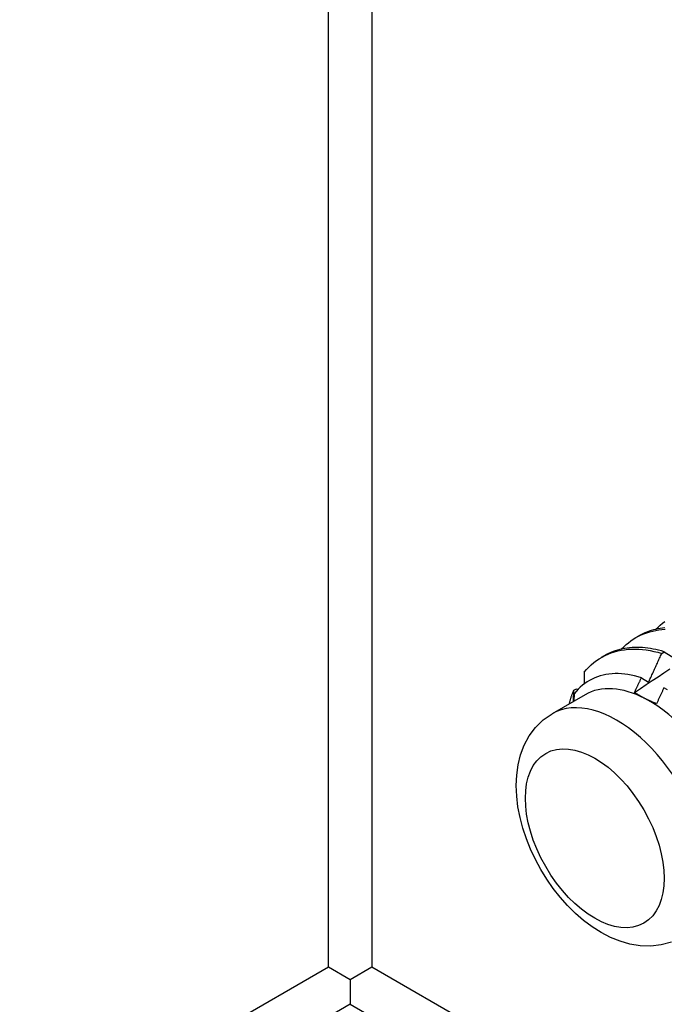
# Model space of a CAD drawing. Header units: inches. Extents: x 14 to 193, y 15 to 125.
# Tile 61 of 90: x 171.886 to 172.539, y 70.439 to 71.437. Entities that reach past the tile are written whole.
import ezdxf

# ---------------------------------------------------------------- set-up
doc = ezdxf.new("R2010")
doc.units = ezdxf.units.IN
doc.header["$LTSCALE"] = 12.41934
doc.header["$MEASUREMENT"] = 0
doc.layers.add('Visible Edges(ANSI)', color=7, linetype='Continuous', lineweight=25)
doc.layers.add('Visible Tangent Edges(ANSI)', color=7, linetype='Continuous', lineweight=25)

msp = doc.modelspace()

# ---------------------------------------------------------------- linework, layer by layer
at = {"layer": 'Visible Edges(ANSI)'}
for p, q in [((172.51013, 70.81058), (172.51295, 70.8122)), ((172.47534, 70.79049), (172.47815, 70.79211)), ((172.53617, 70.79422), (172.53868, 70.79594)), ((172.53868, 70.79594), (172.5545, 70.78621)), ((172.45777, 70.77522), (172.45753, 70.76324)), ((172.51566, 70.76967), (172.52291, 70.7652)), ((172.45858, 70.7524), (172.42518, 70.73312)), ((172.44667, 70.74552), (172.44712, 70.75698)), ((172.44712, 70.75698), (172.44982, 70.75833)), ((172.44752, 70.75338), (172.44728, 70.74588)), ((172.44982, 70.75833), (172.45144, 70.75786)), ((172.19873, 70.47653), (172.22065, 70.46388)), ((172.22065, 70.46388), (172.24257, 70.47653)), ((172.22065, 70.46388), (172.22065, 70.43857))]:
    msp.add_line(p, q, dxfattribs=at)
at = {"layer": 'Visible Edges(ANSI)', "flags": 128}
for points in [[(172.53931, 70.82014), (172.53694, 70.81988), (172.53459, 70.81955), (172.53228, 70.81914), (172.52999, 70.81865), (172.52774, 70.81809), (172.52553, 70.81745), (172.52334, 70.81674), (172.5212, 70.81595), (172.51909, 70.81509), (172.51703, 70.81416), (172.515, 70.81315), (172.51301, 70.81206)], [(172.53041, 70.81889), (172.53249, 70.82104), (172.53465, 70.82306), (172.53689, 70.82497), (172.53921, 70.82675)], [(172.4956, 70.79882), (172.49777, 70.80106), (172.50004, 70.80317), (172.50239, 70.80515), (172.50483, 70.80699), (172.50735, 70.80871), (172.50995, 70.8103), (172.51263, 70.81175), (172.51538, 70.81307), (172.5182, 70.81426), (172.52109, 70.81531), (172.52405, 70.81622), (172.52707, 70.817), (172.53015, 70.81764), (172.53329, 70.81815), (172.53648, 70.81851), (172.53973, 70.81874)], [(172.53868, 70.79594), (172.53586, 70.79678), (172.53305, 70.79753), (172.53027, 70.79819), (172.5275, 70.79876), (172.52475, 70.79924), (172.52203, 70.79964), (172.51932, 70.79994), (172.51665, 70.80016), (172.51399, 70.80029), (172.51137, 70.80033), (172.50877, 70.80029), (172.5062, 70.80016), (172.50366, 70.79995), (172.50116, 70.79965), (172.49869, 70.79926), (172.49625, 70.79879), (172.49385, 70.79823), (172.49149, 70.79759), (172.48917, 70.79687), (172.48689, 70.79606), (172.48465, 70.79517), (172.48246, 70.79419), (172.48031, 70.79313), (172.4782, 70.79199)], [(172.45777, 70.77522), (172.46002, 70.77789), (172.46239, 70.78041), (172.46487, 70.78278), (172.46746, 70.78498), (172.47015, 70.78702), (172.47294, 70.7889), (172.47584, 70.79062), (172.47882, 70.79217), (172.48189, 70.79357), (172.48505, 70.79479), (172.4883, 70.79586), (172.49162, 70.79675), (172.49501, 70.79748), (172.49848, 70.79804), (172.50201, 70.79843), (172.5056, 70.79865), (172.50926, 70.79871), (172.51296, 70.79859), (172.51673, 70.79829), (172.52053, 70.79783), (172.52439, 70.79719), (172.52828, 70.79638), (172.53221, 70.79539), (172.53617, 70.79422)], [(172.52291, 70.7652), (172.52348, 70.76641), (172.52404, 70.76761), (172.5246, 70.76882), (172.52516, 70.77003), (172.52572, 70.77123), (172.52627, 70.77244), (172.52683, 70.77365), (172.52739, 70.77485), (172.52794, 70.77606), (172.5285, 70.77727), (172.52905, 70.77848), (172.5296, 70.77969), (172.53015, 70.7809), (172.53071, 70.78211), (172.53126, 70.78332), (172.53181, 70.78453), (172.53235, 70.78574), (172.5329, 70.78695), (172.53345, 70.78816), (172.53399, 70.78937), (172.53454, 70.79059), (172.53508, 70.7918), (172.53563, 70.79301), (172.53617, 70.79422)], [(172.51566, 70.76967), (172.5122, 70.77071), (172.50878, 70.7716), (172.50538, 70.77234), (172.50202, 70.77293), (172.4987, 70.77337), (172.49542, 70.77366), (172.49219, 70.77381), (172.489, 70.77379), (172.48586, 70.77363), (172.48278, 70.77332), (172.47975, 70.77285), (172.4768, 70.77223), (172.47391, 70.77146), (172.4711, 70.77054), (172.46837, 70.76948), (172.46571, 70.76826), (172.46313, 70.7669), (172.46063, 70.76539), (172.45822, 70.76374), (172.45589, 70.76195), (172.45365, 70.76001), (172.45151, 70.75793), (172.44946, 70.75572), (172.44752, 70.75338)], [(172.50863, 70.75474), (172.51459, 70.75873), (172.52056, 70.76271), (172.52652, 70.76668), (172.53249, 70.77066), (172.53846, 70.77462), (172.54443, 70.77858)], [(172.50863, 70.75474), (172.50892, 70.75537), (172.50922, 70.75599), (172.50951, 70.75661), (172.50981, 70.75723), (172.5101, 70.75785), (172.5104, 70.75847), (172.51069, 70.75909), (172.51098, 70.75971), (172.51128, 70.76034), (172.51157, 70.76096), (172.51187, 70.76158), (172.51216, 70.7622), (172.51245, 70.76282), (172.51274, 70.76345), (172.51304, 70.76407), (172.51333, 70.76469), (172.51362, 70.76531), (172.51391, 70.76594), (172.51421, 70.76656), (172.5145, 70.76718), (172.51479, 70.7678), (172.51508, 70.76843), (172.51537, 70.76905), (172.51566, 70.76967)], [(172.44254, 70.7431), (172.4427, 70.74371), (172.44286, 70.74432), (172.44302, 70.74492), (172.44318, 70.74552), (172.44335, 70.74612), (172.44352, 70.74672), (172.44369, 70.74731), (172.44387, 70.74791), (172.44405, 70.74849), (172.44423, 70.74908), (172.44442, 70.74966), (172.44461, 70.75024), (172.4448, 70.75082), (172.44499, 70.7514), (172.44519, 70.75197), (172.44539, 70.75254), (172.4456, 70.7531), (172.44581, 70.75367), (172.44602, 70.75423), (172.44623, 70.75478), (172.44645, 70.75534), (172.44667, 70.75589), (172.4469, 70.75644), (172.44712, 70.75698)], [(172.51914, 70.7486), (172.51867, 70.74884), (172.51821, 70.74908), (172.51774, 70.74933), (172.51729, 70.74957), (172.51683, 70.74982), (172.51638, 70.75007), (172.51592, 70.75032), (172.51548, 70.75057), (172.51503, 70.75082), (172.51459, 70.75107), (172.51414, 70.75133), (172.51371, 70.75158), (172.51327, 70.75184), (172.51284, 70.7521), (172.5124, 70.75236), (172.51197, 70.75262), (172.51155, 70.75288), (172.51112, 70.75314), (172.5107, 70.75341), (172.51028, 70.75367), (172.50986, 70.75394), (172.50945, 70.75421), (172.50904, 70.75447), (172.50863, 70.75474)], [(172.5384, 70.75953), (172.53809, 70.75885), (172.53778, 70.75817), (172.53747, 70.75749), (172.53715, 70.75682), (172.53684, 70.75614), (172.53653, 70.75546), (172.53622, 70.75478), (172.5359, 70.75411), (172.53559, 70.75343), (172.53528, 70.75275), (172.53496, 70.75207), (172.53465, 70.7514), (172.53434, 70.75072), (172.53402, 70.75004), (172.53371, 70.74937), (172.53339, 70.74869), (172.53308, 70.74801), (172.53276, 70.74734), (172.53245, 70.74666), (172.53213, 70.74599), (172.53181, 70.74531), (172.5315, 70.74463), (172.53118, 70.74396), (172.53086, 70.74328)], [(172.54205, 70.75737), (172.5384, 70.75953)], [(172.53086, 70.74328), (172.53035, 70.74349), (172.52984, 70.74369), (172.52933, 70.7439), (172.52882, 70.74411), (172.52832, 70.74432), (172.52781, 70.74453), (172.52731, 70.74475), (172.52682, 70.74496), (172.52632, 70.74518), (172.52583, 70.7454), (172.52533, 70.74561), (172.52484, 70.74584), (172.52436, 70.74606), (172.52387, 70.74628), (172.52339, 70.74651), (172.52291, 70.74673), (172.52243, 70.74696), (172.52195, 70.74719), (172.52148, 70.74742), (172.521, 70.74765), (172.52053, 70.74789), (172.52007, 70.74812), (172.5196, 70.74836), (172.51914, 70.7486)], [(172.54616, 70.50173), (172.53569, 70.4988), (172.52503, 70.49756), (172.51443, 70.49789), (172.50406, 70.49958), (172.494, 70.50247), (172.48427, 70.50641), (172.47488, 70.5113), (172.46583, 70.51704), (172.45713, 70.52355), (172.4488, 70.53076), (172.44086, 70.53863), (172.43334, 70.54708), (172.42627, 70.55605), (172.4197, 70.56548), (172.41365, 70.5753), (172.40817, 70.58545), (172.40329, 70.59586), (172.39905, 70.60647), (172.39549, 70.61721), (172.39265, 70.62802), (172.39057, 70.63884), (172.38928, 70.64963), (172.38883, 70.66033), (172.3893, 70.67091), (172.39075, 70.6813), (172.39328, 70.69147), (172.397, 70.70131), (172.40201, 70.71063), (172.40841, 70.71924), (172.41619, 70.72685), (172.42518, 70.73312)]]:
    msp.add_lwpolyline(points, dxfattribs=at)
at = {"layer": 'Visible Edges(ANSI)'}
for major_axis, start_param, end_param in [((-0.06545, 0.11337), 5.550735, 6.283185), ((0.06545, -0.11337), 1.361945, 2.409143)]:
    msp.add_ellipse((172.52404, 70.63904), major_axis=major_axis, ratio=0.57735, start_param=start_param, end_param=end_param, dxfattribs=at)
at = {"layer": 'Visible Tangent Edges(ANSI)'}
for p, q in [((172.19873, 70.47653), (172.19873, 91.93047)), ((172.24257, 91.90516), (172.24257, 70.47653)), ((167.18333, 67.58089), (172.19873, 70.47653)), ((172.24257, 70.47653), (186.55767, 62.21171)), ((172.22065, 70.43857), (167.20525, 67.54292)), ((172.22065, 70.43857), (186.55767, 62.16109))]:
    msp.add_line(p, q, dxfattribs=at)
msp.add_ellipse((172.49063, 70.61975), major_axis=(0.06545, -0.11337), ratio=0.57735, start_param=0, end_param=3.141593, dxfattribs=at)
msp.add_ellipse((172.46836, 70.60689), major_axis=(0.0497, -0.08609), ratio=0.57735, dxfattribs=at)

doc.saveas('drawing.dxf')
